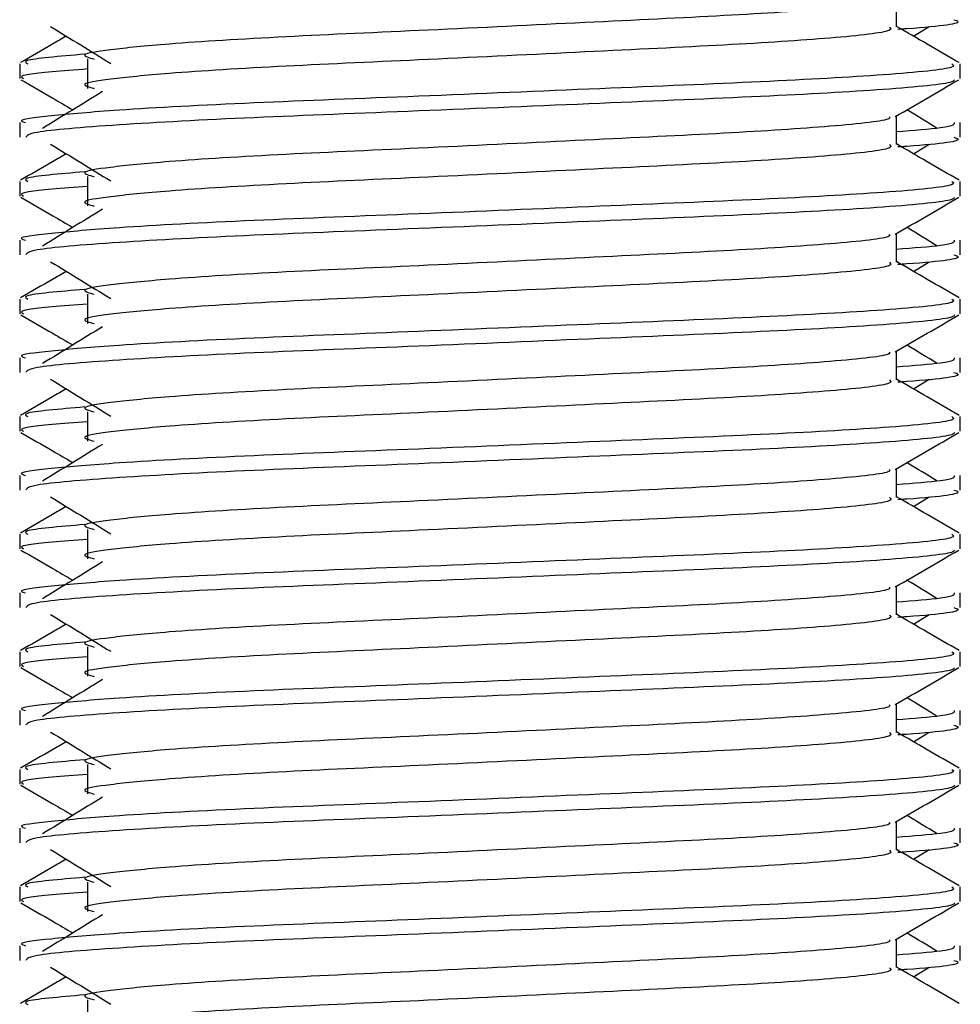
# Model space of a CAD drawing. Header units: millimetres. Extents: x 0 to 420, y 0 to 297.
# Tile 52 of 63: x 342.26 to 344.72, y 152.32 to 154.88. Entities that reach past the tile are written whole.
import ezdxf

# ---------------------------------------------------------------- set-up
doc = ezdxf.new("R2010")
doc.units = ezdxf.units.MM

msp = doc.modelspace()

# ---------------------------------------------------------------- linework, layer by layer
at = {"color": 7, "linetype": 'Continuous', "lineweight": 25}
for p, q in [((344.5511, 154.8646), (344.5511, 154.9394)), ((344.5953, 154.8406), (344.6364, 154.8657)), ((342.4401, 154.7811), (342.4401, 154.7044)), ((342.2636, 154.7684), (342.2636, 154.7302)), ((344.7171, 154.7302), (344.7171, 154.7684)), ((344.5511, 154.5579), (344.5511, 154.6327)), ((342.2636, 154.6151), (342.2636, 154.5769)), ((344.7171, 154.5769), (344.7171, 154.6151)), ((344.5953, 154.5339), (344.6364, 154.559)), ((342.4401, 154.4744), (342.4401, 154.3977)), ((342.2636, 154.4617), (342.2636, 154.4235)), ((344.7171, 154.4235), (344.7171, 154.4617)), ((344.5511, 154.2512), (344.5511, 154.326)), ((342.2636, 154.3084), (342.2636, 154.2702)), ((344.7171, 154.2702), (344.7171, 154.3084)), ((344.5953, 154.2272), (344.6364, 154.2523)), ((342.4401, 154.1677), (342.4401, 154.091)), ((342.2636, 154.155), (342.2636, 154.1168)), ((344.7171, 154.1168), (344.7171, 154.155)), ((344.5511, 153.9445), (344.5511, 154.0193)), ((342.2636, 154.0017), (342.2636, 153.9635)), ((344.7171, 153.9635), (344.7171, 154.0017)), ((344.5953, 153.9205), (344.6364, 153.9457)), ((342.4401, 153.861), (342.4401, 153.7844)), ((342.2636, 153.8483), (342.2636, 153.8101)), ((344.7171, 153.8101), (344.7171, 153.8483)), ((344.5511, 153.6378), (344.5511, 153.7126)), ((342.2636, 153.695), (342.2636, 153.6568)), ((344.7171, 153.6568), (344.7171, 153.695)), ((344.5953, 153.6138), (344.6364, 153.639)), ((342.4401, 153.5543), (342.4401, 153.4777)), ((342.2636, 153.5417), (342.2636, 153.5034)), ((344.7171, 153.5034), (344.7171, 153.5417)), ((344.5511, 153.3311), (344.5511, 153.4059)), ((342.2636, 153.3884), (342.2636, 153.3501)), ((344.7171, 153.3501), (344.7171, 153.3884)), ((344.5953, 153.3071), (344.6364, 153.3323)), ((342.4401, 153.2476), (342.4401, 153.171)), ((342.2636, 153.235), (342.2636, 153.1967)), ((344.7171, 153.1967), (344.7171, 153.235)), ((342.2636, 153.0817), (342.2636, 153.0434)), ((344.5511, 153.0245), (344.5511, 153.0992)), ((344.7171, 153.0434), (344.7171, 153.0817)), ((344.5953, 153.0004), (344.6364, 153.0256)), ((342.2636, 152.9283), (342.2636, 152.89)), ((342.4401, 152.941), (342.4401, 152.8643)), ((344.7171, 152.89), (344.7171, 152.9283)), ((342.2636, 152.775), (342.2636, 152.7367)), ((344.5511, 152.7178), (344.5511, 152.7925)), ((344.7171, 152.7367), (344.7171, 152.775)), ((344.5953, 152.6938), (344.6364, 152.7189)), ((342.2636, 152.6216), (342.2636, 152.5833)), ((342.4401, 152.6343), (342.4401, 152.5576)), ((344.7171, 152.5833), (344.7171, 152.6216)), ((342.2636, 152.4683), (342.2636, 152.4301)), ((344.5511, 152.4111), (344.5511, 152.4859)), ((344.7171, 152.4301), (344.7171, 152.4683)), ((344.5953, 152.3871), (344.6364, 152.4122)), ((342.4401, 152.3276), (342.4401, 152.2509))]:
    msp.add_line(p, q, dxfattribs=at)
for points, knots in [([(344.5323, 154.9372), (344.5335, 154.9355), (344.5392, 154.9278), (344.3947, 154.912), (344.1174, 154.8941), (343.7404, 154.8763), (343.331, 154.856), (342.9433, 154.8391), (342.6568, 154.8217), (342.4917, 154.805), (342.4146, 154.7928), (342.4447, 154.7845), (342.4581, 154.7808)], [0, 0, 0, 0, 0.035107, 0.156135, 0.273953, 0.391653, 0.512699, 0.629093, 0.748412, 0.840135, 0.92875, 1, 1, 1, 1]), ([(344.7012, 154.8836), (344.7057, 154.8821), (344.7286, 154.8748), (344.6695, 154.8656), (344.5624, 154.8588), (344.5544, 154.8583)], [0, 0, 0, 0, 0.18373, 0.938556, 1, 1, 1, 1]), ([(342.3443, 154.8657), (342.3704, 154.8497), (342.4227, 154.8177), (342.4749, 154.7857), (342.501, 154.7697)], [0, 0, 0, 0, 0.500011, 1, 1, 1, 1]), ([(344.5327, 154.8644), (344.5361, 154.8614), (344.5462, 154.8525), (344.3969, 154.8353), (344.1169, 154.8175), (343.7406, 154.7996), (343.331, 154.7794), (342.9433, 154.7624), (342.6568, 154.745), (342.4917, 154.7283), (342.4146, 154.7161), (342.4446, 154.7078), (342.458, 154.7042)], [0, 0, 0, 0, 0.059132, 0.177163, 0.292064, 0.406849, 0.524898, 0.638409, 0.754774, 0.844226, 0.930647, 1, 1, 1, 1]), ([(344.7148, 154.7715), (344.687, 154.7875), (344.6325, 154.8191), (344.5779, 154.8507), (344.5511, 154.8662)], [0, 0, 0, 0, 0.508368, 1, 1, 1, 1]), ([(342.3853, 154.8406), (342.3732, 154.8336), (342.3334, 154.8106), (342.2936, 154.7875), (342.2659, 154.7715)], [0, 0, 0, 0, 0.303338, 1, 1, 1, 1]), ([(342.4333, 154.7935), (342.3669, 154.7879), (342.2649, 154.7792), (342.2797, 154.7712), (342.2848, 154.7684)], [0, 0, 0, 0, 0.651043, 1, 1, 1, 1]), ([(344.6958, 154.7684), (344.6997, 154.7655), (344.7112, 154.7566), (344.5387, 154.7395), (344.2149, 154.7216), (343.7798, 154.7038), (343.306, 154.6835), (342.8581, 154.6666), (342.5252, 154.6492), (342.3387, 154.6325), (342.2535, 154.6225), (342.2741, 154.6165), (342.2789, 154.6151)], [0, 0, 0, 0, 0.061077, 0.184512, 0.304677, 0.424721, 0.548174, 0.666888, 0.788581, 0.882129, 0.97251, 1, 1, 1, 1]), ([(342.4401, 154.755), (342.4075, 154.7526), (342.3073, 154.7452), (342.2595, 154.7375), (342.2711, 154.7315), (342.2737, 154.7302)], [0, 0, 0, 0, 0.270543, 0.831179, 1, 1, 1, 1]), ([(342.2665, 154.7271), (342.2942, 154.711), (342.3395, 154.6849), (342.3847, 154.6587), (342.4022, 154.6485)], [0, 0, 0, 0, 0.61317, 1, 1, 1, 1]), ([(344.7024, 154.7269), (344.7015, 154.725), (344.6976, 154.7171), (344.5391, 154.7012), (344.2149, 154.6833), (343.7797, 154.6654), (343.3064, 154.6452), (342.8564, 154.6282), (342.5023, 154.6092), (342.2889, 154.5912), (342.2823, 154.5811), (342.2795, 154.5769)], [0, 0, 0, 0, 0.039912, 0.166158, 0.289058, 0.411836, 0.5381, 0.659517, 0.783982, 0.909693, 1, 1, 1, 1]), ([(344.5478, 154.6308), (344.5755, 154.6468), (344.631, 154.6789), (344.6864, 154.711), (344.7142, 154.7271)], [0, 0, 0, 0, 0.499936, 1, 1, 1, 1]), ([(342.4798, 154.6961), (342.4536, 154.6801), (342.4014, 154.648), (342.3492, 154.616), (342.3231, 154.6)], [0, 0, 0, 0, 0.49999, 1, 1, 1, 1]), ([(344.6575, 154.6), (344.6315, 154.616), (344.6051, 154.6322), (344.5787, 154.6484), (344.5785, 154.6485)], [0, 0, 0, 0, 0.989832, 1, 1, 1, 1]), ([(344.5323, 154.6305), (344.5335, 154.6288), (344.5392, 154.6211), (344.3947, 154.6053), (344.1174, 154.5874), (343.7404, 154.5696), (343.331, 154.5493), (342.9433, 154.5324), (342.6568, 154.515), (342.4917, 154.4983), (342.4146, 154.4861), (342.4447, 154.4778), (342.4581, 154.4741)], [0, 0, 0, 0, 0.035107, 0.156135, 0.273953, 0.391653, 0.512699, 0.629093, 0.748412, 0.840135, 0.92875, 1, 1, 1, 1]), ([(344.7017, 154.6151), (344.7024, 154.6105), (344.7036, 154.6028), (344.5954, 154.5944), (344.5511, 154.5909)], [0, 0, 0, 0, 0.590683, 1, 1, 1, 1]), ([(344.7012, 154.5769), (344.7057, 154.5754), (344.7286, 154.5681), (344.6695, 154.559), (344.5624, 154.5521), (344.5544, 154.5516)], [0, 0, 0, 0, 0.18373, 0.938556, 1, 1, 1, 1]), ([(342.3443, 154.559), (342.3704, 154.543), (342.4227, 154.511), (342.4749, 154.479), (342.501, 154.463)], [0, 0, 0, 0, 0.500011, 1, 1, 1, 1]), ([(344.5327, 154.5577), (344.5361, 154.5547), (344.5462, 154.5458), (344.3969, 154.5287), (344.1169, 154.5108), (343.7406, 154.4929), (343.331, 154.4727), (342.9433, 154.4557), (342.6568, 154.4383), (342.4917, 154.4217), (342.4146, 154.4094), (342.4446, 154.4011), (342.458, 154.3975)], [0, 0, 0, 0, 0.059132, 0.177163, 0.292064, 0.406849, 0.524898, 0.638409, 0.754774, 0.844226, 0.930647, 1, 1, 1, 1]), ([(344.7148, 154.4648), (344.687, 154.4808), (344.6325, 154.5124), (344.5779, 154.544), (344.5511, 154.5595)], [0, 0, 0, 0, 0.508368, 1, 1, 1, 1]), ([(342.3853, 154.5339), (342.3732, 154.5269), (342.3334, 154.5039), (342.2936, 154.4808), (342.2659, 154.4648)], [0, 0, 0, 0, 0.303338, 1, 1, 1, 1]), ([(342.4333, 154.4869), (342.3669, 154.4812), (342.2649, 154.4725), (342.2797, 154.4645), (342.2848, 154.4617)], [0, 0, 0, 0, 0.651043, 1, 1, 1, 1]), ([(344.6958, 154.4617), (344.6997, 154.4588), (344.7112, 154.4499), (344.5387, 154.4328), (344.2149, 154.4149), (343.7798, 154.3971), (343.306, 154.3768), (342.8581, 154.3599), (342.5252, 154.3425), (342.3387, 154.3258), (342.2535, 154.3158), (342.2741, 154.3098), (342.2789, 154.3084)], [0, 0, 0, 0, 0.0610772, 0.1845123, 0.3046768, 0.4247211, 0.5481742, 0.6668878, 0.7885815, 0.8821287, 0.9725098, 1, 1, 1, 1]), ([(342.4401, 154.4483), (342.4075, 154.4459), (342.3073, 154.4385), (342.2595, 154.4308), (342.2711, 154.4248), (342.2737, 154.4235)], [0, 0, 0, 0, 0.270543, 0.831179, 1, 1, 1, 1]), ([(342.2665, 154.4204), (342.2942, 154.4043), (342.3395, 154.3782), (342.3847, 154.352), (342.4022, 154.3418)], [0, 0, 0, 0, 0.61317, 1, 1, 1, 1]), ([(344.7024, 154.4202), (344.7015, 154.4183), (344.6976, 154.4104), (344.5391, 154.3945), (344.2149, 154.3766), (343.7797, 154.3587), (343.3064, 154.3385), (342.8564, 154.3215), (342.5023, 154.3026), (342.2889, 154.2845), (342.2823, 154.2744), (342.2795, 154.2702)], [0, 0, 0, 0, 0.039912, 0.166158, 0.289058, 0.411836, 0.5381, 0.659517, 0.783982, 0.909693, 1, 1, 1, 1]), ([(344.5478, 154.3241), (344.5755, 154.3401), (344.631, 154.3722), (344.6864, 154.4043), (344.7142, 154.4204)], [0, 0, 0, 0, 0.499936, 1, 1, 1, 1]), ([(342.4798, 154.3894), (342.4536, 154.3734), (342.4014, 154.3413), (342.3492, 154.3093), (342.3231, 154.2933)], [0, 0, 0, 0, 0.49999, 1, 1, 1, 1]), ([(344.6575, 154.2933), (344.6315, 154.3093), (344.6051, 154.3255), (344.5787, 154.3417), (344.5785, 154.3418)], [0, 0, 0, 0, 0.989832, 1, 1, 1, 1]), ([(344.5323, 154.3238), (344.5335, 154.3221), (344.5392, 154.3144), (344.3947, 154.2986), (344.1174, 154.2808), (343.7404, 154.2629), (343.331, 154.2427), (342.9433, 154.2257), (342.6568, 154.2083), (342.4917, 154.1916), (342.4146, 154.1794), (342.4447, 154.1711), (342.4581, 154.1674)], [0, 0, 0, 0, 0.035107, 0.156135, 0.273953, 0.391653, 0.512699, 0.629093, 0.748412, 0.840135, 0.92875, 1, 1, 1, 1]), ([(344.7017, 154.3084), (344.7024, 154.3038), (344.7036, 154.2961), (344.5954, 154.2877), (344.5511, 154.2842)], [0, 0, 0, 0, 0.590683, 1, 1, 1, 1]), ([(344.7012, 154.2702), (344.7057, 154.2688), (344.7286, 154.2614), (344.6695, 154.2523), (344.5624, 154.2454), (344.5544, 154.2449)], [0, 0, 0, 0, 0.18373, 0.938556, 1, 1, 1, 1]), ([(342.3443, 154.2523), (342.3704, 154.2363), (342.4227, 154.2043), (342.4749, 154.1723), (342.501, 154.1563)], [0, 0, 0, 0, 0.500011, 1, 1, 1, 1]), ([(344.5327, 154.251), (344.5361, 154.248), (344.5462, 154.2391), (344.3969, 154.222), (344.1169, 154.2041), (343.7406, 154.1862), (343.331, 154.166), (342.9433, 154.149), (342.6568, 154.1316), (342.4917, 154.115), (342.4146, 154.1027), (342.4446, 154.0945), (342.458, 154.0908)], [0, 0, 0, 0, 0.059132, 0.177163, 0.292064, 0.406849, 0.524898, 0.638409, 0.754774, 0.844226, 0.930647, 1, 1, 1, 1]), ([(344.7148, 154.1581), (344.687, 154.1741), (344.6325, 154.2057), (344.5779, 154.2373), (344.5511, 154.2528)], [0, 0, 0, 0, 0.508368, 1, 1, 1, 1]), ([(342.3853, 154.2272), (342.3732, 154.2202), (342.3334, 154.1972), (342.2936, 154.1741), (342.2659, 154.1581)], [0, 0, 0, 0, 0.303338, 1, 1, 1, 1]), ([(342.4333, 154.1802), (342.3669, 154.1745), (342.2649, 154.1658), (342.2797, 154.1578), (342.2848, 154.155)], [0, 0, 0, 0, 0.651043, 1, 1, 1, 1]), ([(344.6958, 154.155), (344.6997, 154.1521), (344.7112, 154.1432), (344.5387, 154.1261), (344.2149, 154.1082), (343.7798, 154.0904), (343.306, 154.0701), (342.8581, 154.0532), (342.5252, 154.0358), (342.3387, 154.0191), (342.2535, 154.0091), (342.2741, 154.0031), (342.2789, 154.0017)], [0, 0, 0, 0, 0.061077, 0.184512, 0.304677, 0.424721, 0.548174, 0.666888, 0.788581, 0.882129, 0.97251, 1, 1, 1, 1]), ([(342.4401, 154.1416), (342.4075, 154.1392), (342.3073, 154.1319), (342.2595, 154.1241), (342.2711, 154.1182), (342.2737, 154.1168)], [0, 0, 0, 0, 0.270543, 0.831179, 1, 1, 1, 1]), ([(342.2665, 154.1137), (342.2942, 154.0977), (342.3395, 154.0715), (342.3847, 154.0453), (342.4022, 154.0352)], [0, 0, 0, 0, 0.61317, 1, 1, 1, 1]), ([(344.7024, 154.1135), (344.7015, 154.1116), (344.6976, 154.1037), (344.5391, 154.0878), (344.2149, 154.0699), (343.7797, 154.0521), (343.3064, 154.0318), (342.8564, 154.0148), (342.5023, 153.9959), (342.2889, 153.9778), (342.2823, 153.9677), (342.2795, 153.9635)], [0, 0, 0, 0, 0.039912, 0.166158, 0.289058, 0.411836, 0.5381, 0.659517, 0.783982, 0.909693, 1, 1, 1, 1]), ([(344.5478, 154.0174), (344.5755, 154.0334), (344.631, 154.0656), (344.6864, 154.0977), (344.7142, 154.1137)], [0, 0, 0, 0, 0.4999356, 1, 1, 1, 1]), ([(342.4798, 154.0827), (342.4536, 154.0667), (342.4014, 154.0347), (342.3492, 154.0026), (342.3231, 153.9866)], [0, 0, 0, 0, 0.49999, 1, 1, 1, 1]), ([(344.6575, 153.9866), (344.6315, 154.0026), (344.6051, 154.0188), (344.5787, 154.035), (344.5785, 154.0352)], [0, 0, 0, 0, 0.989832, 1, 1, 1, 1]), ([(344.5323, 154.0171), (344.5335, 154.0154), (344.5392, 154.0077), (344.3947, 153.9919), (344.1174, 153.9741), (343.7404, 153.9562), (343.331, 153.936), (342.9433, 153.919), (342.6568, 153.9016), (342.4917, 153.8849), (342.4146, 153.8727), (342.4447, 153.8644), (342.4581, 153.8607)], [0, 0, 0, 0, 0.035107, 0.156135, 0.273953, 0.391653, 0.512699, 0.629093, 0.748412, 0.840135, 0.92875, 1, 1, 1, 1]), ([(344.7017, 154.0017), (344.7024, 153.9972), (344.7036, 153.9894), (344.5954, 153.981), (344.5511, 153.9775)], [0, 0, 0, 0, 0.590683, 1, 1, 1, 1]), ([(344.7012, 153.9635), (344.7057, 153.9621), (344.7286, 153.9547), (344.6695, 153.9456), (344.5624, 153.9387), (344.5544, 153.9382)], [0, 0, 0, 0, 0.18373, 0.938556, 1, 1, 1, 1]), ([(342.3443, 153.9457), (342.3704, 153.9296), (342.4227, 153.8976), (342.4749, 153.8656), (342.501, 153.8496)], [0, 0, 0, 0, 0.500011, 1, 1, 1, 1]), ([(344.5327, 153.9443), (344.5361, 153.9413), (344.5462, 153.9324), (344.3969, 153.9153), (344.1169, 153.8974), (343.7406, 153.8795), (343.331, 153.8593), (342.9433, 153.8423), (342.6568, 153.8249), (342.4917, 153.8083), (342.4146, 153.796), (342.4446, 153.7878), (342.458, 153.7841)], [0, 0, 0, 0, 0.059132, 0.177163, 0.292064, 0.406849, 0.524898, 0.638409, 0.754774, 0.844226, 0.930647, 1, 1, 1, 1]), ([(344.7148, 153.8514), (344.687, 153.8674), (344.6325, 153.899), (344.5779, 153.9306), (344.5511, 153.9461)], [0, 0, 0, 0, 0.508368, 1, 1, 1, 1]), ([(342.3853, 153.9205), (342.3732, 153.9135), (342.3334, 153.8905), (342.2936, 153.8674), (342.2659, 153.8514)], [0, 0, 0, 0, 0.303338, 1, 1, 1, 1]), ([(342.4333, 153.8735), (342.3669, 153.8678), (342.2649, 153.8591), (342.2797, 153.8511), (342.2848, 153.8483)], [0, 0, 0, 0, 0.651043, 1, 1, 1, 1]), ([(344.6958, 153.8483), (344.6997, 153.8454), (344.7112, 153.8365), (344.5387, 153.8194), (344.2149, 153.8015), (343.7798, 153.7837), (343.306, 153.7635), (342.8581, 153.7465), (342.5252, 153.7291), (342.3387, 153.7124), (342.2535, 153.7024), (342.2741, 153.6964), (342.2789, 153.695)], [0, 0, 0, 0, 0.061077, 0.184512, 0.304677, 0.424721, 0.548174, 0.666888, 0.788581, 0.882129, 0.97251, 1, 1, 1, 1]), ([(342.4401, 153.8349), (342.4075, 153.8325), (342.3073, 153.8252), (342.2595, 153.8174), (342.2711, 153.8115), (342.2737, 153.8101)], [0, 0, 0, 0, 0.270543, 0.831179, 1, 1, 1, 1]), ([(342.2665, 153.807), (342.2942, 153.791), (342.3395, 153.7648), (342.3847, 153.7386), (342.4022, 153.7285)], [0, 0, 0, 0, 0.61317, 1, 1, 1, 1]), ([(344.7024, 153.8068), (344.7015, 153.8049), (344.6976, 153.797), (344.5391, 153.7811), (344.2149, 153.7632), (343.7797, 153.7454), (343.3064, 153.7251), (342.8564, 153.7082), (342.5023, 153.6892), (342.2889, 153.6711), (342.2823, 153.661), (342.2795, 153.6568)], [0, 0, 0, 0, 0.039912, 0.166158, 0.289058, 0.411836, 0.5381, 0.659517, 0.783982, 0.909693, 1, 1, 1, 1]), ([(344.5478, 153.7107), (344.5755, 153.7267), (344.631, 153.7589), (344.6864, 153.791), (344.7142, 153.807)], [0, 0, 0, 0, 0.499936, 1, 1, 1, 1]), ([(342.4798, 153.776), (342.4536, 153.76), (342.4014, 153.728), (342.3492, 153.696), (342.3231, 153.6799)], [0, 0, 0, 0, 0.49999, 1, 1, 1, 1]), ([(344.6575, 153.6799), (344.6315, 153.696), (344.6051, 153.7121), (344.5787, 153.7283), (344.5785, 153.7285)], [0, 0, 0, 0, 0.989832, 1, 1, 1, 1]), ([(344.5323, 153.7105), (344.5335, 153.7087), (344.5392, 153.701), (344.3947, 153.6852), (344.1174, 153.6674), (343.7404, 153.6495), (343.331, 153.6293), (342.9433, 153.6123), (342.6568, 153.5949), (342.4917, 153.5783), (342.4146, 153.566), (342.4447, 153.5577), (342.4581, 153.5541)], [0, 0, 0, 0, 0.0351066, 0.1561349, 0.2739528, 0.3916527, 0.5126988, 0.6290926, 0.7484115, 0.8401345, 0.9287498, 1, 1, 1, 1]), ([(344.7017, 153.695), (344.7024, 153.6905), (344.7036, 153.6827), (344.5954, 153.6743), (344.5511, 153.6708)], [0, 0, 0, 0, 0.590683, 1, 1, 1, 1]), ([(344.7012, 153.6568), (344.7057, 153.6554), (344.7286, 153.648), (344.6695, 153.6389), (344.5624, 153.632), (344.5544, 153.6315)], [0, 0, 0, 0, 0.18373, 0.938556, 1, 1, 1, 1]), ([(342.3443, 153.639), (342.3704, 153.623), (342.4227, 153.5909), (342.4749, 153.5589), (342.501, 153.5429)], [0, 0, 0, 0, 0.500011, 1, 1, 1, 1]), ([(344.5327, 153.6376), (344.5361, 153.6346), (344.5462, 153.6257), (344.3969, 153.6086), (344.1169, 153.5907), (343.7406, 153.5728), (343.331, 153.5526), (342.9433, 153.5356), (342.6568, 153.5182), (342.4917, 153.5016), (342.4146, 153.4893), (342.4446, 153.4811), (342.458, 153.4774)], [0, 0, 0, 0, 0.059132, 0.177163, 0.292064, 0.406849, 0.524898, 0.638409, 0.754774, 0.844226, 0.930647, 1, 1, 1, 1]), ([(344.7148, 153.5447), (344.687, 153.5608), (344.6325, 153.5923), (344.5779, 153.6239), (344.5511, 153.6394)], [0, 0, 0, 0, 0.508368, 1, 1, 1, 1]), ([(342.3853, 153.6138), (342.3732, 153.6068), (342.3334, 153.5838), (342.2936, 153.5608), (342.2659, 153.5447)], [0, 0, 0, 0, 0.303338, 1, 1, 1, 1]), ([(342.4333, 153.5668), (342.3669, 153.5611), (342.2649, 153.5525), (342.2797, 153.5444), (342.2848, 153.5417)], [0, 0, 0, 0, 0.651043, 1, 1, 1, 1]), ([(344.6958, 153.5417), (344.6997, 153.5387), (344.7112, 153.5298), (344.5387, 153.5127), (344.2149, 153.4949), (343.7798, 153.477), (343.306, 153.4568), (342.8581, 153.4398), (342.5252, 153.4224), (342.3387, 153.4057), (342.2535, 153.3957), (342.2741, 153.3897), (342.2789, 153.3884)], [0, 0, 0, 0, 0.061077, 0.184512, 0.304677, 0.424721, 0.548174, 0.666888, 0.788581, 0.882129, 0.97251, 1, 1, 1, 1]), ([(342.4401, 153.5282), (342.4075, 153.5258), (342.3073, 153.5185), (342.2595, 153.5107), (342.2711, 153.5048), (342.2737, 153.5034)], [0, 0, 0, 0, 0.270543, 0.831179, 1, 1, 1, 1]), ([(342.2665, 153.5003), (342.2942, 153.4843), (342.3395, 153.4581), (342.3847, 153.4319), (342.4022, 153.4218)], [0, 0, 0, 0, 0.61317, 1, 1, 1, 1]), ([(344.7024, 153.5001), (344.7015, 153.4982), (344.6976, 153.4903), (344.5391, 153.4744), (344.2149, 153.4565), (343.7797, 153.4387), (343.3064, 153.4184), (342.8564, 153.4015), (342.5023, 153.3825), (342.2889, 153.3644), (342.2823, 153.3543), (342.2795, 153.3501)], [0, 0, 0, 0, 0.039912, 0.166158, 0.289058, 0.411836, 0.5381, 0.659517, 0.783982, 0.909693, 1, 1, 1, 1]), ([(344.5478, 153.404), (344.5755, 153.4201), (344.631, 153.4522), (344.6864, 153.4843), (344.7142, 153.5003)], [0, 0, 0, 0, 0.499936, 1, 1, 1, 1]), ([(342.4798, 153.4693), (342.4536, 153.4533), (342.4014, 153.4213), (342.3492, 153.3893), (342.3231, 153.3733)], [0, 0, 0, 0, 0.49999, 1, 1, 1, 1]), ([(344.6575, 153.3733), (344.6315, 153.3893), (344.6051, 153.4054), (344.5787, 153.4216), (344.5785, 153.4218)], [0, 0, 0, 0, 0.989832, 1, 1, 1, 1]), ([(344.5323, 153.4038), (344.5335, 153.402), (344.5392, 153.3943), (344.3947, 153.3785), (344.1174, 153.3607), (343.7404, 153.3428), (343.331, 153.3226), (342.9433, 153.3056), (342.6568, 153.2882), (342.4917, 153.2716), (342.4146, 153.2593), (342.4447, 153.251), (342.4581, 153.2474)], [0, 0, 0, 0, 0.035107, 0.156135, 0.273953, 0.391653, 0.512699, 0.629093, 0.748412, 0.840135, 0.92875, 1, 1, 1, 1]), ([(344.7017, 153.3884), (344.7024, 153.3838), (344.7036, 153.376), (344.5954, 153.3676), (344.5511, 153.3641)], [0, 0, 0, 0, 0.590683, 1, 1, 1, 1]), ([(344.7012, 153.3501), (344.7057, 153.3487), (344.7286, 153.3413), (344.6695, 153.3322), (344.5624, 153.3253), (344.5544, 153.3248)], [0, 0, 0, 0, 0.18373, 0.938556, 1, 1, 1, 1]), ([(342.3443, 153.3323), (342.3704, 153.3163), (342.4227, 153.2843), (342.4749, 153.2522), (342.501, 153.2362)], [0, 0, 0, 0, 0.500011, 1, 1, 1, 1]), ([(344.5327, 153.3309), (344.5361, 153.3279), (344.5462, 153.319), (344.3969, 153.3019), (344.1169, 153.284), (343.7406, 153.2662), (343.331, 153.2459), (342.9433, 153.2289), (342.6568, 153.2115), (342.4917, 153.1949), (342.4146, 153.1826), (342.4446, 153.1744), (342.458, 153.1707)], [0, 0, 0, 0, 0.059132, 0.177163, 0.292064, 0.406849, 0.524898, 0.638409, 0.754774, 0.844226, 0.930647, 1, 1, 1, 1]), ([(344.7148, 153.238), (344.687, 153.2541), (344.6325, 153.2856), (344.5779, 153.3172), (344.5511, 153.3327)], [0, 0, 0, 0, 0.508368, 1, 1, 1, 1]), ([(342.3853, 153.3071), (342.3732, 153.3001), (342.3334, 153.2771), (342.2936, 153.2541), (342.2659, 153.238)], [0, 0, 0, 0, 0.303338, 1, 1, 1, 1]), ([(342.4333, 153.2601), (342.3669, 153.2544), (342.2649, 153.2458), (342.2797, 153.2378), (342.2848, 153.235)], [0, 0, 0, 0, 0.651043, 1, 1, 1, 1]), ([(344.6958, 153.235), (344.6997, 153.232), (344.7112, 153.2231), (344.5387, 153.2061), (344.2149, 153.1882), (343.7798, 153.1703), (343.306, 153.1501), (342.8581, 153.1331), (342.5252, 153.1157), (342.3387, 153.099), (342.2535, 153.089), (342.2741, 153.083), (342.2789, 153.0817)], [0, 0, 0, 0, 0.061077, 0.184512, 0.304677, 0.424721, 0.548174, 0.666888, 0.788581, 0.882129, 0.97251, 1, 1, 1, 1]), ([(342.4401, 153.2215), (342.4075, 153.2191), (342.3073, 153.2118), (342.2595, 153.204), (342.2711, 153.1981), (342.2737, 153.1967)], [0, 0, 0, 0, 0.270543, 0.831179, 1, 1, 1, 1]), ([(342.2665, 153.1936), (342.2942, 153.1776), (342.3395, 153.1514), (342.3847, 153.1252), (342.4022, 153.1151)], [0, 0, 0, 0, 0.61317, 1, 1, 1, 1]), ([(344.7024, 153.1934), (344.7015, 153.1915), (344.6976, 153.1836), (344.5391, 153.1677), (344.2149, 153.1498), (343.7797, 153.132), (343.3064, 153.1117), (342.8564, 153.0948), (342.5023, 153.0758), (342.2889, 153.0577), (342.2823, 153.0476), (342.2795, 153.0434)], [0, 0, 0, 0, 0.039912, 0.166158, 0.289058, 0.411836, 0.5381, 0.659517, 0.783982, 0.909693, 1, 1, 1, 1]), ([(344.5478, 153.0973), (344.5755, 153.1134), (344.631, 153.1455), (344.6864, 153.1776), (344.7142, 153.1936)], [0, 0, 0, 0, 0.499936, 1, 1, 1, 1]), ([(342.4798, 153.1626), (342.4536, 153.1466), (342.4014, 153.1146), (342.3492, 153.0826), (342.3231, 153.0666)], [0, 0, 0, 0, 0.49999, 1, 1, 1, 1]), ([(344.6575, 153.0666), (344.6315, 153.0826), (344.6051, 153.0987), (344.5787, 153.1149), (344.5785, 153.1151)], [0, 0, 0, 0, 0.989832, 1, 1, 1, 1]), ([(344.5323, 153.0971), (344.5335, 153.0953), (344.5392, 153.0876), (344.3947, 153.0719), (344.1174, 153.054), (343.7404, 153.0361), (343.331, 153.0159), (342.9433, 152.9989), (342.6568, 152.9815), (342.4917, 152.9649), (342.4146, 152.9526), (342.4447, 152.9444), (342.4581, 152.9407)], [0, 0, 0, 0, 0.035107, 0.156135, 0.273953, 0.391653, 0.512699, 0.629093, 0.748412, 0.840135, 0.92875, 1, 1, 1, 1]), ([(344.7017, 153.0817), (344.7024, 153.0771), (344.7036, 153.0693), (344.5954, 153.0609), (344.5511, 153.0575)], [0, 0, 0, 0, 0.590683, 1, 1, 1, 1]), ([(344.7012, 153.0434), (344.7057, 153.042), (344.7286, 153.0347), (344.6695, 153.0255), (344.5624, 153.0186), (344.5544, 153.0181)], [0, 0, 0, 0, 0.18373, 0.938556, 1, 1, 1, 1]), ([(342.3443, 153.0256), (342.3704, 153.0096), (342.4227, 152.9776), (342.4749, 152.9455), (342.501, 152.9295)], [0, 0, 0, 0, 0.500011, 1, 1, 1, 1]), ([(344.5327, 153.0242), (344.5361, 153.0213), (344.5462, 153.0123), (344.3969, 152.9952), (344.1169, 152.9773), (343.7406, 152.9595), (343.331, 152.9392), (342.9433, 152.9223), (342.6568, 152.9048), (342.4917, 152.8882), (342.4146, 152.876), (342.4446, 152.8677), (342.458, 152.864)], [0, 0, 0, 0, 0.059132, 0.177163, 0.292064, 0.406849, 0.524898, 0.638409, 0.754774, 0.844226, 0.930647, 1, 1, 1, 1]), ([(344.7148, 152.9313), (344.687, 152.9474), (344.6325, 152.9789), (344.5779, 153.0105), (344.5511, 153.0261)], [0, 0, 0, 0, 0.508368, 1, 1, 1, 1]), ([(342.3853, 153.0004), (342.3732, 152.9935), (342.3334, 152.9704), (342.2936, 152.9474), (342.2659, 152.9313)], [0, 0, 0, 0, 0.303338, 1, 1, 1, 1]), ([(342.4333, 152.9534), (342.3669, 152.9478), (342.2649, 152.9391), (342.2797, 152.9311), (342.2848, 152.9283)], [0, 0, 0, 0, 0.651043, 1, 1, 1, 1]), ([(344.6958, 152.9283), (344.6997, 152.9253), (344.7112, 152.9165), (344.5387, 152.8994), (344.2149, 152.8815), (343.7798, 152.8636), (343.306, 152.8434), (342.8581, 152.8264), (342.5252, 152.809), (342.3387, 152.7923), (342.2535, 152.7823), (342.2741, 152.7764), (342.2789, 152.775)], [0, 0, 0, 0, 0.061077, 0.184512, 0.304677, 0.424721, 0.548174, 0.666888, 0.788581, 0.882129, 0.97251, 1, 1, 1, 1]), ([(342.4401, 152.9148), (342.4075, 152.9124), (342.3073, 152.9051), (342.2595, 152.8973), (342.2711, 152.8914), (342.2737, 152.89)], [0, 0, 0, 0, 0.270543, 0.831179, 1, 1, 1, 1]), ([(342.2665, 152.8869), (342.2942, 152.8709), (342.3395, 152.8447), (342.3847, 152.8185), (342.4022, 152.8084)], [0, 0, 0, 0, 0.61317, 1, 1, 1, 1]), ([(344.7024, 152.8867), (344.7015, 152.8848), (344.6976, 152.8769), (344.5391, 152.861), (344.2149, 152.8431), (343.7797, 152.8253), (343.3064, 152.805), (342.8564, 152.7881), (342.5023, 152.7691), (342.2889, 152.751), (342.2823, 152.7409), (342.2795, 152.7367)], [0, 0, 0, 0, 0.039912, 0.166158, 0.289058, 0.411836, 0.5381, 0.659517, 0.783982, 0.909693, 1, 1, 1, 1]), ([(344.5478, 152.7906), (344.5755, 152.8067), (344.631, 152.8388), (344.6864, 152.8709), (344.7142, 152.8869)], [0, 0, 0, 0, 0.499936, 1, 1, 1, 1]), ([(342.4798, 152.8559), (342.4536, 152.8399), (342.4014, 152.8079), (342.3492, 152.7759), (342.3231, 152.7599)], [0, 0, 0, 0, 0.49999, 1, 1, 1, 1]), ([(344.6575, 152.7599), (344.6315, 152.7759), (344.6051, 152.7921), (344.5787, 152.8082), (344.5785, 152.8084)], [0, 0, 0, 0, 0.989832, 1, 1, 1, 1]), ([(344.5323, 152.7904), (344.5335, 152.7886), (344.5392, 152.7809), (344.3947, 152.7652), (344.1174, 152.7473), (343.7404, 152.7294), (343.331, 152.7092), (342.9433, 152.6922), (342.6568, 152.6748), (342.4917, 152.6582), (342.4146, 152.6459), (342.4447, 152.6377), (342.4581, 152.634)], [0, 0, 0, 0, 0.035107, 0.156135, 0.273953, 0.391653, 0.512699, 0.629093, 0.748412, 0.840135, 0.92875, 1, 1, 1, 1]), ([(344.7017, 152.775), (344.7024, 152.7704), (344.7036, 152.7626), (344.5954, 152.7542), (344.5511, 152.7508)], [0, 0, 0, 0, 0.590683, 1, 1, 1, 1]), ([(344.7012, 152.7367), (344.7057, 152.7353), (344.7286, 152.728), (344.6695, 152.7188), (344.5624, 152.712), (344.5544, 152.7114)], [0, 0, 0, 0, 0.18373, 0.938556, 1, 1, 1, 1]), ([(342.3443, 152.7189), (342.3704, 152.7029), (342.4227, 152.6709), (342.4749, 152.6389), (342.501, 152.6228)], [0, 0, 0, 0, 0.500011, 1, 1, 1, 1]), ([(344.5327, 152.7175), (344.5361, 152.7146), (344.5462, 152.7056), (344.3969, 152.6885), (344.1169, 152.6706), (343.7406, 152.6528), (343.331, 152.6325), (342.9433, 152.6156), (342.6568, 152.5982), (342.4917, 152.5815), (342.4146, 152.5693), (342.4446, 152.561), (342.458, 152.5573)], [0, 0, 0, 0, 0.059132, 0.177163, 0.292064, 0.406849, 0.524898, 0.638409, 0.754774, 0.844226, 0.930647, 1, 1, 1, 1]), ([(344.7148, 152.6246), (344.687, 152.6407), (344.6325, 152.6723), (344.5779, 152.7038), (344.5511, 152.7194)], [0, 0, 0, 0, 0.508368, 1, 1, 1, 1]), ([(342.3853, 152.6938), (342.3732, 152.6868), (342.3334, 152.6637), (342.2936, 152.6407), (342.2659, 152.6246)], [0, 0, 0, 0, 0.303338, 1, 1, 1, 1]), ([(342.4333, 152.6467), (342.3669, 152.6411), (342.2649, 152.6324), (342.2797, 152.6244), (342.2848, 152.6216)], [0, 0, 0, 0, 0.651043, 1, 1, 1, 1]), ([(344.6958, 152.6216), (344.6997, 152.6186), (344.7112, 152.6098), (344.5387, 152.5927), (344.2149, 152.5748), (343.7798, 152.5569), (343.306, 152.5367), (342.8581, 152.5197), (342.5252, 152.5023), (342.3387, 152.4857), (342.2535, 152.4756), (342.2741, 152.4697), (342.2789, 152.4683)], [0, 0, 0, 0, 0.061077, 0.184512, 0.304677, 0.424721, 0.548174, 0.666888, 0.788581, 0.882129, 0.97251, 1, 1, 1, 1]), ([(342.4401, 152.6081), (342.4075, 152.6057), (342.3073, 152.5984), (342.2595, 152.5906), (342.2711, 152.5847), (342.2737, 152.5833)], [0, 0, 0, 0, 0.270543, 0.831179, 1, 1, 1, 1]), ([(342.2665, 152.5803), (342.2942, 152.5642), (342.3395, 152.538), (342.3847, 152.5118), (342.4022, 152.5017)], [0, 0, 0, 0, 0.61317, 1, 1, 1, 1]), ([(344.7024, 152.58), (344.7015, 152.5781), (344.6976, 152.5702), (344.5391, 152.5543), (344.2149, 152.5364), (343.7797, 152.5186), (343.3064, 152.4984), (342.8564, 152.4814), (342.5023, 152.4624), (342.2889, 152.4443), (342.2823, 152.4343), (342.2795, 152.4301)], [0, 0, 0, 0, 0.039912, 0.166158, 0.289058, 0.411836, 0.5381, 0.659517, 0.783982, 0.909693, 1, 1, 1, 1]), ([(344.5478, 152.4839), (344.5755, 152.5), (344.631, 152.5321), (344.6864, 152.5642), (344.7142, 152.5803)], [0, 0, 0, 0, 0.499936, 1, 1, 1, 1]), ([(342.4798, 152.5492), (342.4536, 152.5332), (342.4014, 152.5012), (342.3492, 152.4692), (342.3231, 152.4532)], [0, 0, 0, 0, 0.49999, 1, 1, 1, 1]), ([(344.6575, 152.4532), (344.6315, 152.4692), (344.6051, 152.4854), (344.5787, 152.5015), (344.5785, 152.5017)], [0, 0, 0, 0, 0.989832, 1, 1, 1, 1]), ([(344.5323, 152.4837), (344.5335, 152.482), (344.5392, 152.4743), (344.3947, 152.4585), (344.1174, 152.4406), (343.7404, 152.4228), (343.331, 152.4025), (342.9433, 152.3855), (342.6568, 152.3681), (342.4917, 152.3515), (342.4146, 152.3392), (342.4447, 152.331), (342.4581, 152.3273)], [0, 0, 0, 0, 0.035107, 0.156135, 0.273953, 0.391653, 0.512699, 0.629093, 0.748412, 0.840135, 0.92875, 1, 1, 1, 1]), ([(344.7017, 152.4683), (344.7024, 152.4637), (344.7036, 152.456), (344.5954, 152.4475), (344.5511, 152.4441)], [0, 0, 0, 0, 0.590683, 1, 1, 1, 1]), ([(344.7012, 152.4301), (344.7057, 152.4286), (344.7286, 152.4213), (344.6695, 152.4121), (344.5624, 152.4053), (344.5544, 152.4048)], [0, 0, 0, 0, 0.18373, 0.938556, 1, 1, 1, 1]), ([(342.3443, 152.4122), (342.3704, 152.3962), (342.4227, 152.3642), (342.4749, 152.3322), (342.501, 152.3162)], [0, 0, 0, 0, 0.500011, 1, 1, 1, 1]), ([(344.5327, 152.4108), (344.5361, 152.4079), (344.5462, 152.399), (344.3969, 152.3818), (344.1169, 152.3639), (343.7406, 152.3461), (343.331, 152.3258), (342.9433, 152.3089), (342.6568, 152.2915), (342.4917, 152.2748), (342.4146, 152.2626), (342.4446, 152.2543), (342.458, 152.2506)], [0, 0, 0, 0, 0.059132, 0.177163, 0.292064, 0.406849, 0.524898, 0.638409, 0.754774, 0.844226, 0.930647, 1, 1, 1, 1]), ([(344.7148, 152.318), (344.687, 152.334), (344.6325, 152.3656), (344.5779, 152.3971), (344.5511, 152.4127)], [0, 0, 0, 0, 0.508368, 1, 1, 1, 1]), ([(342.3853, 152.3871), (342.3732, 152.3801), (342.3334, 152.357), (342.2936, 152.334), (342.2659, 152.318)], [0, 0, 0, 0, 0.303338, 1, 1, 1, 1]), ([(342.4333, 152.34), (342.3669, 152.3344), (342.2649, 152.3257), (342.2797, 152.3177), (342.2848, 152.3149)], [0, 0, 0, 0, 0.651043, 1, 1, 1, 1])]:
    msp.add_open_spline(points, degree=3, knots=knots, dxfattribs=at)

doc.saveas('drawing.dxf')
